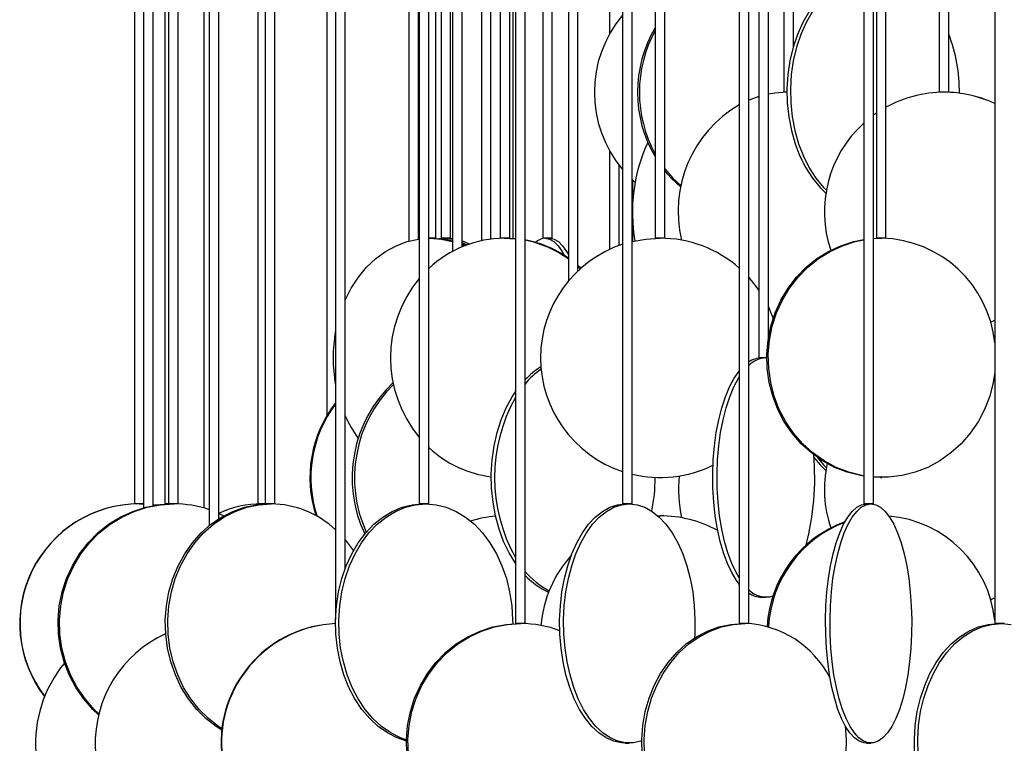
# Model space of a CAD drawing. Header units: millimetres. Extents: x 626 to 3215, y 306 to 3557.
# Tile 9 of 62: x 631 to 837, y 1586 to 1738. Entities that reach past the tile are written whole.
import ezdxf

# ---------------------------------------------------------------- set-up
doc = ezdxf.new("R2010")
doc.units = ezdxf.units.MM

msp = doc.modelspace()

# ---------------------------------------------------------------- linework, layer by layer
at = {"color": 7, "linetype": 'Continuous', "lineweight": 25}
for p, q in [((757.41, 2187), (757.41, 1636.5)), ((759.41, 1636.5), (759.41, 2187)), ((807.88, 2187), (807.88, 1636.5)), ((809.88, 1636.5), (809.88, 2187)), ((714.92, 2175.37), (714.92, 1636.5)), ((716.92, 1636.5), (716.92, 2172.02)), ((682.7, 2167.57), (682.7, 1636.5)), ((684.7, 1636.5), (684.7, 2166.1)), ((662.48, 2163.89), (662.48, 1636.5)), ((655.36, 2162.17), (655.36, 1636.5)), ((657.24, 2162), (657.24, 1635.67)), ((659.24, 1636.13), (659.24, 2162)), ((661.71, 2162.25), (661.71, 1636.5)), ((664.48, 1636.5), (664.48, 2163.16)), ((669.86, 2162), (669.86, 1635.64)), ((671.01, 2162), (671.01, 1631.95)), ((673.01, 1633.4), (673.01, 2162)), ((681.19, 2163.75), (681.19, 1636.5)), ((697.41, 2162), (697.41, 1612.34)), ((699.41, 1622.92), (699.41, 2162)), ((735.02, 2162), (735.02, 1611.5)), ((737.02, 1611.5), (737.02, 2162)), ((781.81, 2162), (781.81, 1611.5)), ((783.81, 1611.5), (783.81, 2162)), ((835.26, 2162), (835.26, 1611.5)), ((764.27, 2127.5), (764.27, 1692)), ((766.27, 1692), (766.27, 2127.5)), ((810.5, 2127.5), (810.5, 1692)), ((812.5, 1692), (812.5, 2127.5)), ((695.56, 2114.57), (695.56, 1654.92)), ((731.85, 2115.99), (731.85, 1692)), ((733.85, 1692), (733.85, 2111.5)), ((740.72, 2104.16), (740.72, 1692)), ((712.76, 2102.79), (712.76, 1691.41)), ((714.76, 1691.83), (714.76, 2102.56)), ((718.41, 1692), (718.41, 2102.97)), ((719.47, 2102.66), (719.47, 1692)), ((721.47, 1692), (721.47, 2102.53)), ((721.87, 2102.5), (721.87, 1689.26)), ((723.87, 1690.21), (723.87, 2102.5)), ((727.91, 2102.5), (727.91, 1691.49)), ((729.91, 1691.82), (729.91, 2102.5)), ((734.57, 1691.94), (734.57, 2103.14)), ((742.72, 1692), (742.72, 2103.22)), ((746.1, 2102.5), (746.1, 1683.04)), ((748.1, 1685.17), (748.1, 2102.5)), ((785.91, 2102.5), (785.91, 1667)), ((787.91, 1671.24), (787.91, 2102.5)), ((754.72, 2080.77), (754.72, 1734.72)), ((791.16, 2043), (791.16, 1722.5)), ((793.16, 1732.15), (793.16, 2043)), ((823.63, 2043), (823.63, 1722.5)), ((825.63, 1722.5), (825.63, 2043)), ((791.79, 1722.5), (791.16, 1722.5)), ((824.61, 1722.5), (823.63, 1722.5)), ((825.63, 1722.5), (824.61, 1722.5)), ((810.5, 1718.13), (809.88, 1717.68)), ((754.72, 1710.27), (754.72, 1689.66)), ((756.72, 1690.49), (756.72, 1707.24)), ((759.41, 1704.27), (760.02, 1703.71)), ((759.58, 1700.22), (759.58, 1704.11)), ((759.58, 1691.34), (759.58, 1694.78)), ((718.41, 1692), (716.92, 1692)), ((716.92, 1692), (717.12, 1692)), ((719.07, 1691.94), (720.06, 1692)), ((721.47, 1692), (719.47, 1692)), ((720.87, 1692), (721.87, 1691.94)), ((723.87, 1691.14), (724.89, 1690.61)), ((723.87, 1690.81), (724.59, 1690.5)), ((733.85, 1692), (731.85, 1692)), ((732.57, 1692), (732.57, 1692)), ((732.69, 1692), (735.02, 1691.88)), ((733, 1692), (735.02, 1691.91)), ((742.72, 1692), (740.72, 1692)), ((766.27, 1692), (764.27, 1692)), ((809.88, 1691.95), (811.35, 1692)), ((809.88, 1691.93), (811.65, 1692)), ((812.5, 1692), (810.5, 1692)), ((787.57, 1667), (785.91, 1667)), ((787.37, 1667), (787.57, 1666.99)), ((835.26, 1662.13), (835, 1662.25)), ((835.26, 1662.12), (835, 1662.24)), ((811.35, 1642), (811.65, 1642)), ((657.24, 1636.5), (655.36, 1636.5)), ((656.39, 1636.5), (657.24, 1636.48)), ((656.85, 1636.5), (656.85, 1636.49)), ((662.48, 1636.5), (661.71, 1636.5)), ((664.48, 1636.5), (662.48, 1636.5)), ((662.62, 1636.5), (662.99, 1636.49)), ((662.79, 1636.5), (663.07, 1636.5)), ((682.7, 1636.5), (681.19, 1636.5)), ((682, 1636.5), (682.74, 1636.48)), ((682.39, 1636.5), (682.94, 1636.49)), ((684.7, 1636.5), (682.7, 1636.5)), ((716.92, 1636.5), (714.92, 1636.5)), ((759.41, 1636.5), (757.41, 1636.5)), ((809.88, 1636.5), (807.88, 1636.5)), ((673.01, 1634.5), (674.04, 1634.01)), ((764.82, 1633.99), (765.27, 1634)), ((786.46, 1617), (787.37, 1617)), ((737.02, 1611.5), (735.02, 1611.5)), ((783.81, 1611.5), (781.81, 1611.5)), ((837.26, 1611.5), (835.26, 1611.5)), ((757.99, 1586.5), (758.83, 1586.5)), ((808.41, 1586.5), (809.35, 1586.5))]:
    msp.add_line(p, q, dxfattribs=at)
at = {"color": 7, "linetype": 'Continuous', "lineweight": 25, "flags": 128}
for points in [[(807.88, 1747.4), (807.38, 1747.32), (805.31, 1746.8), (803.31, 1745.93), (801.39, 1744.74), (799.59, 1743.23), (797.93, 1741.43), (796.42, 1739.37), (795.1, 1737.07), (793.99, 1734.57), (793.09, 1731.89), (792.41, 1729.09), (791.98, 1726.19), (791.8, 1723.24), (791.86, 1720.28), (792.17, 1717.35), (792.72, 1714.49), (793.51, 1711.74), (794.52, 1709.15), (795.74, 1706.74), (797.15, 1704.56), (798.74, 1702.63), (799.94, 1701.44)], [(807.88, 1747.28), (806.02, 1746.8), (804.02, 1745.93), (802.1, 1744.74), (800.3, 1743.23), (798.63, 1741.43), (797.13, 1739.37), (795.81, 1737.07), (794.69, 1734.57), (793.79, 1731.89), (793.12, 1729.09), (792.69, 1726.19), (792.5, 1723.24), (792.57, 1720.28), (792.88, 1717.35), (793.43, 1714.49), (794.21, 1711.74), (795.23, 1709.15), (796.45, 1706.74), (797.86, 1704.56), (799.45, 1702.63), (800.04, 1702.02)], [(785.91, 1721.61), (784, 1720.93), (783.68, 1720.8)], [(791.79, 1722.5), (789.26, 1722.32), (787.91, 1722.1)], [(766.27, 1706.53), (767.95, 1704.56), (769.65, 1702.94)], [(766.27, 1706.04), (767.57, 1704.56), (769.6, 1702.66)], [(699.41, 1679.07), (700.68, 1681.57), (702.19, 1683.87), (703.91, 1685.93), (705.82, 1687.73), (707.88, 1689.24), (710.07, 1690.43), (712.37, 1691.3), (714.72, 1691.82), (714.92, 1691.85)], [(717.12, 1692), (719.51, 1691.82), (721.87, 1691.3), (721.87, 1691.3)], [(717.7, 1692), (720.1, 1691.82), (721.87, 1691.46)], [(720.06, 1692), (721.8, 1691.82), (721.87, 1691.81)], [(723.87, 1691.47), (724.32, 1691.3), (725.39, 1690.79)], [(723.87, 1690.56), (724.16, 1690.43), (724.28, 1690.38)], [(741.24, 1692), (742.16, 1691.82), (743.06, 1691.3), (743.93, 1690.43), (744.77, 1689.24), (745.21, 1688.45)], [(742.2, 1692), (743.11, 1691.82), (744.01, 1691.3), (744.89, 1690.43), (745.72, 1689.24), (746.1, 1688.57)], [(759.41, 1691.3), (762.31, 1691.82), (765.27, 1692)], [(807.88, 1642.26), (807.14, 1642.39), (804.4, 1643.09), (801.76, 1644.12), (799.25, 1645.47), (796.92, 1647.13), (794.78, 1649.06), (792.88, 1651.24), (791.24, 1653.65), (789.88, 1656.24), (788.82, 1658.99), (788.08, 1661.85), (787.66, 1664.78), (787.58, 1667.74), (787.83, 1670.69), (788.41, 1673.59), (789.31, 1676.39), (790.52, 1679.07), (792.03, 1681.57), (793.8, 1683.87), (795.82, 1685.93), (798.06, 1687.73), (800.49, 1689.24), (803.07, 1690.43), (805.76, 1691.3), (807.88, 1691.73)], [(807.88, 1642.31), (807.45, 1642.39), (804.71, 1643.09), (802.07, 1644.12), (799.56, 1645.47), (797.23, 1647.13), (795.09, 1649.06), (793.19, 1651.24), (791.55, 1653.65), (790.19, 1656.24), (789.13, 1658.99), (788.39, 1661.85), (787.97, 1664.78), (787.89, 1667.74), (788.14, 1670.69), (788.72, 1673.59), (789.62, 1676.39), (790.83, 1679.07), (792.34, 1681.57), (794.11, 1683.87), (796.13, 1685.93), (798.37, 1687.73), (800.8, 1689.24), (803.38, 1690.43), (806.07, 1691.3), (807.88, 1691.68)], [(748.1, 1686.31), (748.52, 1685.93), (748.73, 1685.74)], [(748.1, 1686.04), (748.21, 1685.93), (748.57, 1685.6)], [(783.81, 1683.77), (785.58, 1681.57), (785.91, 1681.1)], [(787.9, 1677.63), (788.44, 1676.39), (788.88, 1675.2)], [(834.34, 1674.47), (834.69, 1674.62), (835.26, 1674.88)], [(834.35, 1674.46), (834.72, 1674.62), (835.26, 1674.87)], [(781.81, 1619.74), (781.27, 1620.47), (780.26, 1622.13), (779.35, 1624.06), (778.53, 1626.24), (777.83, 1628.65), (777.24, 1631.24), (776.79, 1633.99), (776.47, 1636.85), (776.29, 1639.78), (776.26, 1642.74), (776.36, 1645.69), (776.61, 1648.59), (777, 1651.39), (777.52, 1654.07), (778.16, 1656.57), (778.93, 1658.87), (779.79, 1660.93), (780.76, 1662.73), (781.8, 1664.24), (781.81, 1664.25)], [(835.26, 1664.02), (834.92, 1661.85), (834.18, 1658.99), (833.12, 1656.24), (831.76, 1653.65), (830.12, 1651.24), (828.22, 1649.06), (826.08, 1647.13), (823.75, 1645.47), (821.24, 1644.12), (818.6, 1643.09), (815.86, 1642.39), (813.06, 1642.04), (810.25, 1642.04), (809.88, 1642.07)], [(781.81, 1621.03), (781.18, 1622.13), (780.26, 1624.06), (779.44, 1626.24), (778.74, 1628.65), (778.16, 1631.24), (777.7, 1633.99), (777.38, 1636.85), (777.2, 1639.78), (777.17, 1642.74), (777.28, 1645.69), (777.52, 1648.59), (777.91, 1651.39), (778.43, 1654.07), (779.08, 1656.57), (779.84, 1658.87), (780.71, 1660.93), (781.67, 1662.73), (781.81, 1662.96)], [(735.02, 1624.11), (733.71, 1626.24), (732.55, 1628.65), (731.6, 1631.24), (730.85, 1633.99), (730.33, 1636.85), (730.03, 1639.78), (729.97, 1642.74), (730.15, 1645.69), (730.56, 1648.59), (731.2, 1651.39), (732.05, 1654.07), (733.11, 1656.57), (734.36, 1658.87), (735.02, 1659.88)], [(797.43, 1646.19), (798.74, 1644.63), (799.94, 1643.44)], [(798.1, 1646.23), (799.45, 1644.63), (800.04, 1644.02)], [(811.35, 1642), (809.94, 1642.04), (809.88, 1642.04)], [(647.87, 1592.41), (646.66, 1593.56), (644.74, 1595.74), (643.09, 1598.15), (641.72, 1600.74), (640.65, 1603.49), (639.9, 1606.35), (639.48, 1609.28), (639.4, 1612.24), (639.65, 1615.19), (640.24, 1618.09), (641.15, 1620.89), (642.37, 1623.57), (643.88, 1626.07), (645.67, 1628.37), (647.7, 1630.43), (649.96, 1632.23), (652.4, 1633.74), (655, 1634.93), (657.71, 1635.8), (660.51, 1636.32), (663.34, 1636.5)], [(647.92, 1592.62), (646.94, 1593.56), (645.03, 1595.74), (643.37, 1598.15), (642, 1600.74), (640.94, 1603.49), (640.19, 1606.35), (639.77, 1609.28), (639.69, 1612.24), (639.94, 1615.19), (640.52, 1618.09), (641.43, 1620.89), (642.65, 1623.57), (644.17, 1626.07), (645.96, 1628.37), (647.99, 1630.43), (650.25, 1632.23), (652.69, 1633.74), (655.29, 1634.93), (658, 1635.8), (660.79, 1636.32), (663.63, 1636.5)], [(659.24, 1636.33), (659.34, 1636.32), (659.93, 1636.24)], [(659.52, 1636.3), (659.71, 1636.32), (662.62, 1636.5)], [(673.63, 1589.22), (672.44, 1589.97), (670.31, 1591.63), (668.37, 1593.56), (666.64, 1595.74), (665.14, 1598.15), (663.91, 1600.74), (662.94, 1603.49), (662.27, 1606.35), (661.89, 1609.28), (661.81, 1612.24), (662.04, 1615.19), (662.57, 1618.09), (663.39, 1620.89), (664.49, 1623.57), (665.86, 1626.07), (667.48, 1628.37), (669.32, 1630.43), (671.36, 1632.23), (673.57, 1633.74), (675.91, 1634.93), (678.37, 1635.8), (680.89, 1636.32), (683.45, 1636.5)], [(673.66, 1589.5), (672.94, 1589.97), (670.81, 1591.63), (668.87, 1593.56), (667.14, 1595.74), (665.64, 1598.15), (664.41, 1600.74), (663.44, 1603.49), (662.77, 1606.35), (662.39, 1609.28), (662.31, 1612.24), (662.54, 1615.19), (663.07, 1618.09), (663.89, 1620.89), (664.99, 1623.57), (666.36, 1626.07), (667.98, 1628.37), (669.82, 1630.43), (671.86, 1632.23), (674.07, 1633.74), (676.41, 1634.93), (678.87, 1635.8), (681.39, 1636.32), (683.95, 1636.5)], [(712.21, 1586.93), (710.27, 1587.59), (708.25, 1588.62), (706.33, 1589.97), (704.55, 1591.63), (702.91, 1593.56), (701.46, 1595.74), (700.2, 1598.15), (699.16, 1600.74), (698.35, 1603.49), (697.79, 1606.35), (697.47, 1609.28), (697.4, 1612.24), (697.6, 1615.19), (698.04, 1618.09), (698.73, 1620.89), (699.66, 1623.57), (700.81, 1626.07), (702.16, 1628.37), (703.71, 1630.43), (705.42, 1632.23), (707.28, 1633.74), (709.25, 1634.93), (711.31, 1635.8), (713.43, 1636.32), (715.58, 1636.5)], [(712.22, 1587.12), (710.96, 1587.59), (708.94, 1588.62), (707.02, 1589.97), (705.23, 1591.63), (703.6, 1593.56), (702.15, 1595.74), (700.89, 1598.15), (699.85, 1600.74), (699.04, 1603.49), (698.47, 1606.35), (698.15, 1609.28), (698.09, 1612.24), (698.28, 1615.19), (698.73, 1618.09), (699.42, 1620.89), (700.34, 1623.57), (701.49, 1626.07), (702.85, 1628.37), (704.4, 1630.43), (706.11, 1632.23), (707.96, 1633.74), (709.94, 1634.93), (712, 1635.8), (714.12, 1636.32), (716.27, 1636.5)], [(716.27, 1636.5), (718.42, 1636.32), (720.54, 1635.8), (722.6, 1634.93), (724.57, 1633.74), (726.43, 1632.23), (728.14, 1630.43), (729.68, 1628.37), (731.04, 1626.07), (732.19, 1623.57), (733.12, 1620.89), (733.81, 1618.09), (734.25, 1615.19), (734.44, 1612.24), (734.45, 1611.45)], [(757.99, 1586.5), (757.18, 1586.54), (755.56, 1586.89), (753.98, 1587.59), (752.46, 1588.62), (751.01, 1589.97), (749.66, 1591.63), (748.43, 1593.56), (747.33, 1595.74), (746.38, 1598.15), (745.59, 1600.74), (744.98, 1603.49), (744.55, 1606.35), (744.31, 1609.28), (744.26, 1612.24), (744.41, 1615.19), (744.74, 1618.09), (745.26, 1620.89), (745.96, 1623.57), (746.83, 1626.07), (747.86, 1628.37), (749.03, 1630.43), (750.32, 1632.23), (751.72, 1633.74), (753.21, 1634.93), (754.77, 1635.8), (756.37, 1636.32), (757.99, 1636.5), (757.99, 1636.5)], [(761.41, 1586.94), (761.26, 1586.89), (759.64, 1586.54), (758.02, 1586.54), (756.4, 1586.89), (754.82, 1587.59), (753.29, 1588.62), (751.84, 1589.97), (750.49, 1591.63), (749.26, 1593.56), (748.16, 1595.74), (747.21, 1598.15), (746.43, 1600.74), (745.82, 1603.49), (745.39, 1606.35), (745.15, 1609.28), (745.1, 1612.24), (745.24, 1615.19), (745.58, 1618.09), (746.1, 1620.89), (746.8, 1623.57), (747.67, 1626.07), (748.69, 1628.37), (749.86, 1630.43), (751.16, 1632.23), (752.56, 1633.74), (754.05, 1634.93), (755.6, 1635.8), (757.21, 1636.32), (758.83, 1636.5), (758.83, 1636.5)], [(758.83, 1636.5), (760.46, 1636.32), (762.06, 1635.8), (763.61, 1634.93), (765.1, 1633.74), (766.5, 1632.23), (767.8, 1630.43), (768.97, 1628.37), (769.99, 1626.07), (770.86, 1623.57), (771.56, 1620.89), (772.08, 1618.09), (772.42, 1615.19), (772.56, 1612.24), (772.51, 1609.28), (772.47, 1608.47)], [(808.41, 1586.5), (807.9, 1586.54), (806.89, 1586.89), (805.91, 1587.59), (804.96, 1588.62), (804.06, 1589.97), (803.22, 1591.63), (802.45, 1593.56), (801.77, 1595.74), (801.18, 1598.15), (800.69, 1600.74), (800.31, 1603.49), (800.04, 1606.35), (799.89, 1609.28), (799.86, 1612.24), (799.95, 1615.19), (800.16, 1618.09), (800.48, 1620.89), (800.92, 1623.57), (801.46, 1626.07), (802.1, 1628.37), (802.82, 1630.43), (803.63, 1632.23), (804.5, 1633.74), (805.43, 1634.93), (806.4, 1635.8), (807.4, 1636.32), (808.41, 1636.5), (808.41, 1636.5)], [(809.35, 1636.5), (810.36, 1636.32), (811.35, 1635.8), (812.32, 1634.93), (813.25, 1633.74), (814.12, 1632.23), (814.93, 1630.43), (815.65, 1628.37), (816.29, 1626.07), (816.83, 1623.57), (817.27, 1620.89), (817.59, 1618.09), (817.8, 1615.19), (817.89, 1612.24), (817.86, 1609.28), (817.71, 1606.35), (817.45, 1603.49), (817.07, 1600.74), (816.58, 1598.15), (815.99, 1595.74), (815.3, 1593.56), (814.53, 1591.63), (813.69, 1589.97), (812.79, 1588.62), (811.84, 1587.59), (810.86, 1586.89), (809.85, 1586.54), (808.84, 1586.54), (807.83, 1586.89), (806.85, 1587.59), (805.9, 1588.62), (805, 1589.97), (804.16, 1591.63), (803.39, 1593.56), (802.71, 1595.74), (802.12, 1598.15), (801.63, 1600.74), (801.25, 1603.49), (800.98, 1606.35), (800.83, 1609.28), (800.8, 1612.24), (800.89, 1615.19), (801.1, 1618.09), (801.42, 1620.89), (801.86, 1623.57), (802.4, 1626.07), (803.04, 1628.37), (803.76, 1630.43), (804.57, 1632.23), (805.44, 1633.74), (806.37, 1634.93), (807.34, 1635.8), (808.33, 1636.32), (809.35, 1636.5)], [(699.41, 1629), (699.93, 1628.37), (701.14, 1626.69)], [(834.34, 1616.47), (834.69, 1616.62), (835.26, 1616.88)], [(834.35, 1616.46), (834.72, 1616.62), (835.26, 1616.87)], [(712.3, 1584.28), (712.22, 1587.24), (712.47, 1590.19), (713.05, 1593.09), (713.94, 1595.89), (715.15, 1598.57), (716.64, 1601.07), (718.41, 1603.37), (720.42, 1605.43), (722.65, 1607.23), (725.06, 1608.74), (727.62, 1609.93), (730.3, 1610.8), (733.06, 1611.32), (735.85, 1611.5), (735.85, 1611.5)], [(712.63, 1584.28), (712.55, 1587.24), (712.79, 1590.19), (713.37, 1593.09), (714.27, 1595.89), (715.47, 1598.57), (716.97, 1601.07), (718.73, 1603.37), (720.74, 1605.43), (722.97, 1607.23), (725.38, 1608.74), (727.95, 1609.93), (730.63, 1610.8), (733.38, 1611.32), (736.18, 1611.5), (736.18, 1611.5)], [(761.49, 1584.28), (761.42, 1587.24), (761.64, 1590.19), (762.16, 1593.09), (762.96, 1595.89), (764.03, 1598.57), (765.37, 1601.07), (766.95, 1603.37), (768.75, 1605.43), (770.74, 1607.23), (772.89, 1608.74), (775.18, 1609.93), (777.58, 1610.8), (780.04, 1611.32), (782.54, 1611.5), (782.54, 1611.5)], [(762.03, 1584.28), (761.95, 1587.24), (762.17, 1590.19), (762.69, 1593.09), (763.49, 1595.89), (764.57, 1598.57), (765.91, 1601.07), (767.48, 1603.37), (769.28, 1605.43), (771.27, 1607.23), (773.43, 1608.74), (775.72, 1609.93), (778.11, 1610.8), (780.58, 1611.32), (783.08, 1611.5), (783.08, 1611.5)], [(818.49, 1584.28), (818.43, 1587.24), (818.61, 1590.19), (819.04, 1593.09), (819.7, 1595.89), (820.59, 1598.57), (821.7, 1601.07), (823, 1603.37), (824.49, 1605.43), (826.14, 1607.23), (827.92, 1608.74), (829.82, 1609.93), (831.8, 1610.8), (833.84, 1611.32), (835.9, 1611.5), (835.9, 1611.5)], [(819.2, 1584.28), (819.14, 1587.24), (819.33, 1590.19), (819.75, 1593.09), (820.42, 1595.89), (821.31, 1598.57), (822.41, 1601.07), (823.72, 1603.37), (825.21, 1605.43), (826.85, 1607.23), (828.64, 1608.74), (830.53, 1609.93), (832.51, 1610.8), (834.55, 1611.32), (836.62, 1611.5)], [(836.62, 1611.5), (838.69, 1611.32)], [(803.99, 1590.09), (804.2, 1587.24), (804.13, 1584.28)]]:
    msp.add_lwpolyline(points, dxfattribs=at)
at = {"color": 7, "linetype": 'Continuous', "lineweight": 25}
for centre, radius, start, end in [((776.52, 1722.5), 25, 139.8547, 220.1453), ((787.21, 1722.5), 26.66, 149.3605, 210.6395), ((787.63, 1722.5), 26.7, 151.0448, 208.9552), ((794.58, 1722.67), 33.27, 359.3427, 21.0618), ((824.62, 1697.51), 24.99, 90.0006, 119.0131), ((824.62, 1697.51), 24.99, 64.7867, 89.9997), ((824.64, 1697.51), 24.99, 64.85, 89.9997), ((794.81, 1697.64), 25.77, 120.2858, 193.5754), ((824.63, 1697.5), 25.01, 132.4031, 198.702), ((793.88, 1697.47), 34.41, 155.0031, 190.1076), ((732.78, 1668.86), 23.13, 90.2161, 133.2704), ((732.89, 1668.9), 23.1, 55.1407, 79.7152), ((732.55, 1668.82), 23.2, 54.2558, 78.8871), ((741.44, 1688.76), 3.24, 93.4707, 133.1506), ((765.27, 1667), 25, 108.3144, 251.6856), ((765.27, 1667), 25, 48.5758, 90), ((811.08, 1667.72), 24.29, 5.6508, 88.6349), ((734.81, 1667), 25.91, 140.1316, 219.8684), ((727.6, 1667), 30.71, 169.4645, 190.5355), ((786.59, 1662.06), 4.94, 91.5657, 124.2658), ((787.7, 1661.42), 5.58, 93.4104, 134.2001), ((749.14, 1651.04), 16.6, 122.022, 136.9251), ((750.34, 1650.51), 17.29, 125.1594, 140.3798), ((728.28, 1641.94), 27.41, 133.4557, 205.3608), ((728.83, 1641.95), 27.46, 134.7351, 204.4437), ((717.45, 1642), 25.41, 142.0452, 198.237), ((717.67, 1641.99), 25.43, 142.8203, 198.5638), ((764.78, 1642), 34.14, 150.6532, 209.3468), ((722.82, 1665.31), 25.62, 203.9259, 216.1769), ((732.84, 1665.24), 23.26, 226.8021, 262.8955), ((741.82, 1641.95), 55.78, 345.4301, 4.9456), ((765.27, 1667), 25, 256.4537, 296.1968), ((824.63, 1639.5), 25.01, 167.513, 198.7007), ((727.69, 1641.96), 36.54, 348.9706, 0.0848), ((796.38, 1639.5), 27.27, 174.0656, 192.5061), ((656.36, 1611.5), 25, 90.0826, 217.6488), ((656.42, 1611.5), 25, 90.0826, 217.5044), ((663.62, 1613.46), 23.04, 71.2933, 89.9813), ((682.03, 1615.11), 21.39, 90.0899, 114.9572), ((683.73, 1616.51), 19.98, 46.8033, 89.3598), ((732.71, 1611.25), 22.74, 94.6459, 107.9928), ((765.27, 1609), 25, 61.2052, 90), ((812.32, 1609.49), 24.73, 109.9238, 176.7208), ((811.01, 1609.69), 24.35, 5.7008, 85.0722), ((812.65, 1609.48), 24.75, 110.9041, 176.8894), ((765.27, 1609), 25, 137.945, 175.1664), ((749.81, 1632.97), 16.57, 219.4253, 242.1506), ((748.27, 1631.91), 15.25, 222.4498, 245.5509), ((787.39, 1622.02), 4.98, 223.9193, 287.167), ((786.54, 1621.77), 4.77, 235.1358, 269.0327), ((698.45, 1586.5), 25, 92.4254, 269.7781), ((698.55, 1586.5), 25, 92.6508, 269.7776), ((736.17, 1588.99), 22.5, 68.8628, 89.9704), ((782.28, 1590.78), 20.73, 27.1539, 87.8091), ((672.22, 1586.5), 25.07, 114.3532, 249.4817), ((660.82, 1586.52), 26.13, 140.2402, 227.83)]:
    msp.add_arc(centre, radius, start, end, dxfattribs=at)

doc.saveas('drawing.dxf')
